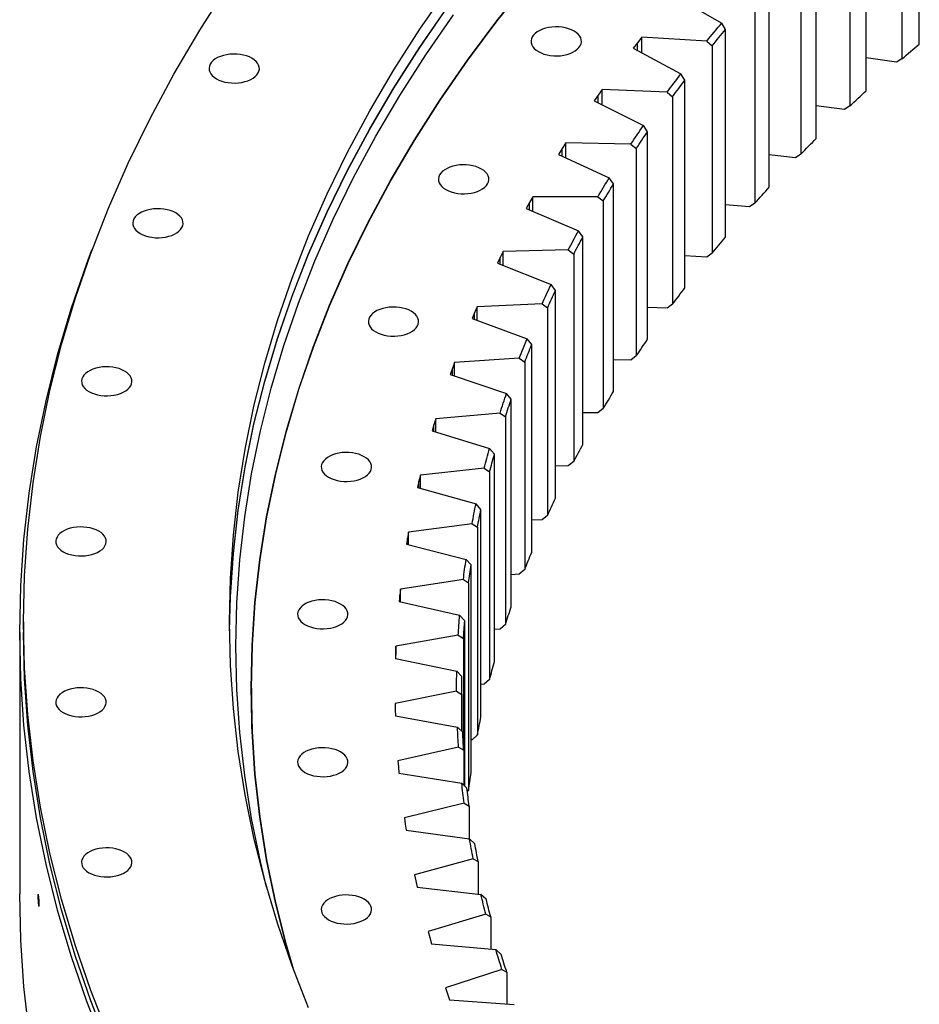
# Model space of a CAD drawing. Header units: millimetres. Extents: x -1928 to 21055, y 64816 to 83481.
# Tile 10 of 17: x 11001 to 11698, y 74090 to 74853. Entities that reach past the tile are written whole.
import ezdxf

# ---------------------------------------------------------------- set-up
doc = ezdxf.new("R2010")
doc.units = ezdxf.units.MM
doc.header["$LTSCALE"] = 100

msp = doc.modelspace()

# ---------------------------------------------------------------- linework, layer by layer
at = {"color": 7, "linetype": 'Continuous', "lineweight": 25}
for p, q in [((11698.23, 74834.35), (11698.23, 74995.21)), ((11684.78, 74983.67), (11684.78, 74822.82)), ((11657.15, 74798.15), (11657.15, 74959.01)), ((11644.45, 74947.2), (11644.45, 74786.35)), ((11618.41, 74761.12), (11618.41, 74921.97)), ((11606.46, 74909.9), (11606.46, 74749.04)), ((11582.04, 74723.28), (11582.04, 74884.14)), ((11509.42, 74871.11), (11545.12, 74850.55)), ((11570.88, 74871.82), (11570.88, 74710.96)), ((11548.11, 74845.56), (11545.12, 74850.55)), ((11548.11, 74684.7), (11548.11, 74845.56)), ((11479.95, 74835.33), (11476.57, 74831)), ((11483.38, 74839.64), (11479.95, 74835.33)), ((11533.53, 74836.54), (11483.38, 74839.64)), ((11483.38, 74827.35), (11483.38, 74839.64)), ((11533.53, 74836.54), (11537.74, 74833.01)), ((11476.57, 74831), (11513.56, 74811.21)), ((11537.74, 74833.01), (11537.74, 74672.15)), ((11680.69, 74820.16), (11657.15, 74823.69)), ((11684.78, 74822.82), (11680.69, 74820.16)), ((11516.66, 74806.28), (11513.56, 74811.21)), ((11516.66, 74645.42), (11516.66, 74806.28)), ((11452.56, 74799), (11449.4, 74794.62)), ((11502.87, 74796.96), (11452.56, 74799)), ((11452.56, 74787.11), (11452.56, 74799)), ((11502.87, 74796.96), (11507.09, 74793.52)), ((11449.4, 74794.62), (11446.3, 74790.22)), ((11446.3, 74790.22), (11484.52, 74771.22)), ((11507.09, 74793.52), (11507.09, 74632.67)), ((11640.32, 74783.61), (11618.41, 74786.39)), ((11644.45, 74786.35), (11640.32, 74783.61)), ((11487.73, 74766.36), (11484.52, 74771.22)), ((11487.73, 74605.51), (11487.73, 74766.36)), ((11421.46, 74753.28), (11418.64, 74748.82)), ((11424.34, 74757.73), (11421.46, 74753.28)), ((11474.74, 74756.76), (11424.34, 74757.73)), ((11424.34, 74746.2), (11424.34, 74757.73)), ((11474.74, 74756.76), (11478.97, 74753.41)), ((11478.97, 74753.41), (11478.97, 74592.56)), ((11418.64, 74748.82), (11458.05, 74730.65)), ((11602.3, 74746.22), (11582.04, 74748.35)), ((11606.46, 74749.04), (11602.3, 74746.22)), ((11461.35, 74725.86), (11458.05, 74730.65)), ((11461.35, 74565), (11461.35, 74725.86)), ((11398.77, 74715.89), (11396.17, 74711.39)), ((11449.2, 74715.99), (11398.77, 74715.89)), ((11398.77, 74704.68), (11398.77, 74715.89)), ((11449.2, 74715.99), (11453.43, 74712.74)), ((11453.43, 74712.74), (11453.43, 74551.88)), ((11396.17, 74711.39), (11393.64, 74706.87)), ((11393.64, 74706.87), (11434.17, 74689.55)), ((11566.69, 74708.05), (11548.11, 74709.6)), ((11570.88, 74710.96), (11566.69, 74708.05)), ((11437.58, 74684.83), (11434.17, 74689.55)), ((11437.58, 74523.97), (11437.58, 74684.83)), ((11426.26, 74674.71), (11375.87, 74673.54)), ((11426.26, 74674.71), (11430.49, 74671.54)), ((11373.57, 74668.98), (11371.32, 74664.42)), ((11375.87, 74673.54), (11373.57, 74668.98)), ((11375.87, 74662.62), (11375.87, 74673.54)), ((11430.49, 74671.54), (11430.49, 74510.68)), ((11533.53, 74669.15), (11516.66, 74670.19)), ((11537.74, 74672.15), (11533.53, 74669.15)), ((11371.32, 74664.42), (11412.93, 74647.96)), ((11416.42, 74643.32), (11412.93, 74647.96)), ((11416.42, 74482.46), (11416.42, 74643.32)), ((11355.69, 74630.73), (11353.68, 74626.13)), ((11405.97, 74632.97), (11355.69, 74630.73)), ((11355.69, 74620.07), (11355.69, 74630.73)), ((11405.97, 74632.97), (11410.19, 74629.89)), ((11410.19, 74629.89), (11410.19, 74469.03)), ((11502.87, 74629.57), (11487.73, 74630.18)), ((11507.09, 74632.67), (11502.87, 74629.57)), ((11353.68, 74626.13), (11351.73, 74621.52)), ((11351.73, 74621.52), (11394.35, 74605.96)), ((11397.93, 74601.39), (11394.35, 74605.96)), ((11397.93, 74440.53), (11397.93, 74601.39)), ((11388.35, 74590.82), (11338.24, 74587.52)), ((11388.35, 74590.82), (11392.56, 74587.83)), ((11478.97, 74592.56), (11474.74, 74589.37)), ((11338.24, 74587.52), (11336.53, 74582.88)), ((11338.24, 74577.1), (11338.24, 74587.52)), ((11392.56, 74587.83), (11392.56, 74426.98)), ((11474.74, 74589.37), (11461.35, 74589.63)), ((11336.53, 74582.88), (11334.87, 74578.23)), ((11334.87, 74578.23), (11378.46, 74563.59)), ((11382.12, 74559.09), (11378.46, 74563.59)), ((11382.12, 74398.23), (11382.12, 74559.09)), ((11373.42, 74548.33), (11323.56, 74543.97)), ((11373.42, 74548.33), (11377.61, 74545.43)), ((11377.61, 74545.43), (11377.61, 74384.58)), ((11449.2, 74548.6), (11437.58, 74548.58)), ((11453.43, 74551.88), (11449.2, 74548.6)), ((11322.14, 74539.3), (11320.78, 74534.61)), ((11323.56, 74543.97), (11322.14, 74539.3)), ((11323.56, 74533.76), (11323.56, 74543.97)), ((11320.78, 74534.61), (11365.27, 74520.9)), ((11369, 74516.49), (11365.27, 74520.9)), ((11369, 74355.63), (11369, 74516.49)), ((11426.26, 74507.32), (11416.42, 74507.09)), ((11430.49, 74510.68), (11426.26, 74507.32)), ((11311.66, 74500.14), (11310.54, 74495.44)), ((11361.21, 74505.56), (11311.66, 74500.14)), ((11311.66, 74490.12), (11311.66, 74500.14)), ((11361.21, 74505.56), (11365.37, 74502.75)), ((11365.37, 74502.75), (11365.37, 74341.89)), ((11310.54, 74495.44), (11309.47, 74490.73)), ((11309.47, 74490.73), (11354.81, 74477.97)), ((11358.61, 74473.64), (11354.81, 74477.97)), ((11358.61, 74312.78), (11358.61, 74473.64)), ((11410.19, 74469.03), (11405.97, 74465.58)), ((11351.73, 74462.55), (11302.55, 74456.09)), ((11351.73, 74462.55), (11355.85, 74459.83)), ((11405.97, 74465.58), (11397.93, 74465.22)), ((11302.55, 74456.09), (11301.73, 74451.36)), ((11302.55, 74446.23), (11302.55, 74456.09)), ((11355.85, 74459.83), (11355.85, 74298.97)), ((11301.73, 74451.36), (11300.97, 74446.64)), ((11300.97, 74446.64), (11347.08, 74434.85)), ((11350.95, 74430.59), (11347.08, 74434.85)), ((11350.95, 74269.73), (11350.95, 74430.59)), ((11388.35, 74423.43), (11382.12, 74423.02)), ((11392.56, 74426.98), (11388.35, 74423.43)), ((11344.99, 74419.37), (11296.26, 74411.87)), ((11344.99, 74419.37), (11349.07, 74416.73)), ((11349.07, 74416.73), (11349.07, 74255.88)), ((11296.26, 74411.87), (11295.74, 74407.13)), ((11296.26, 74402.16), (11296.26, 74411.87)), ((11295.74, 74407.13), (11295.27, 74402.39)), ((11295.27, 74402.39), (11342.11, 74391.59)), ((11004.26, 74386.51), (11004.26, 74378.35)), ((11346.04, 74387.42), (11342.11, 74391.59)), ((11346.04, 74259.37), (11346.04, 74387.42)), ((11377.61, 74384.58), (11373.42, 74380.94)), ((11001.26, 74378.35), (11001.26, 74175.85)), ((11373.42, 74380.94), (11369, 74380.56)), ((11341, 74376.08), (11292.78, 74367.55)), ((11341, 74376.08), (11345.04, 74373.53)), ((11345.04, 74373.53), (11345.04, 74290.08)), ((11180.52, 74332.01), (11181.26, 74361.98)), ((11292.56, 74362.8), (11292.4, 74358.05)), ((11292.78, 74367.55), (11292.56, 74362.8)), ((11292.78, 74357.98), (11292.78, 74367.55)), ((11292.4, 74358.05), (11339.89, 74348.25)), ((11343.88, 74344.17), (11339.89, 74348.25)), ((11343.88, 74301.48), (11343.88, 74344.17)), ((11365.37, 74341.89), (11361.21, 74338.17)), ((11180.76, 74335.07), (11180.76, 74328.54)), ((11339.77, 74332.73), (11292.12, 74323.18)), ((11339.77, 74332.73), (11343.76, 74330.26)), ((11361.21, 74338.17), (11358.61, 74337.88)), ((11181.18, 74303.71), (11180.76, 74328.54)), ((11343.76, 74330.26), (11343.76, 74301.59)), ((11292.12, 74323.18), (11292.21, 74318.43)), ((11292.21, 74318.43), (11292.35, 74313.69)), ((11292.35, 74313.69), (11340.43, 74304.9)), ((11344.47, 74300.9), (11340.43, 74304.9)), ((11351.73, 74295.16), (11350.95, 74295.06)), ((11355.85, 74298.97), (11351.73, 74295.16)), ((11341.3, 74289.38), (11294.29, 74278.83)), ((11341.3, 74289.38), (11345.24, 74287)), ((11345.24, 74287), (11345.24, 74260.14)), ((11294.29, 74278.83), (11294.68, 74274.09)), ((11294.68, 74274.09), (11295.12, 74269.35)), ((11295.12, 74269.35), (11343.73, 74261.59)), ((11347.81, 74257.67), (11343.73, 74261.59)), ((11349.07, 74255.88), (11348.13, 74254.98)), ((11345.58, 74246.1), (11299.28, 74234.56)), ((11345.58, 74246.1), (11349.47, 74243.8)), ((11349.47, 74243.8), (11349.47, 74218.42)), ((11299.28, 74234.56), (11299.97, 74229.83)), ((11299.97, 74229.83), (11300.71, 74225.1)), ((11300.71, 74225.1), (11349.78, 74218.37)), ((11353.9, 74214.54), (11349.78, 74218.37)), ((11352.62, 74202.94), (11307.08, 74190.42)), ((11352.62, 74202.94), (11356.44, 74200.72)), ((11356.44, 74200.72), (11356.44, 74175.57)), ((11307.08, 74190.42), (11308.07, 74185.71)), ((11308.07, 74185.71), (11309.12, 74181)), ((11309.12, 74181), (11358.58, 74175.32)), ((11362.73, 74171.58), (11358.58, 74175.32)), ((11362.4, 74159.95), (11317.69, 74146.48)), ((11362.4, 74159.95), (11366.15, 74157.82)), ((11366.15, 74157.82), (11366.15, 74132.85)), ((11317.69, 74146.48), (11318.98, 74141.79)), ((11318.98, 74141.79), (11320.32, 74137.11)), ((11320.32, 74137.11), (11370.11, 74132.48)), ((11374.29, 74128.82), (11370.11, 74132.48)), ((11374.91, 74117.2), (11331.09, 74102.79)), ((11374.91, 74117.2), (11378.58, 74115.15)), ((11378.58, 74115.15), (11378.58, 74090.32)), ((11331.09, 74102.79), (11332.67, 74098.13)), ((11332.67, 74098.13), (11334.31, 74093.48)), ((11334.31, 74093.48), (11384.37, 74089.91))]:
    msp.add_line(p, q, dxfattribs=at)
at = {"color": 82, "linetype": 'Continuous', "lineweight": 25}
for p, q in [((11479.95, 74829.19), (11479.95, 74835.33)), ((11449.4, 74788.68), (11449.4, 74794.62)), ((11421.46, 74747.52), (11421.46, 74753.28)), ((11396.17, 74705.79), (11396.17, 74711.39)), ((11373.57, 74663.53), (11373.57, 74668.98)), ((11353.68, 74620.8), (11353.68, 74626.13)), ((11336.53, 74577.67), (11336.53, 74582.88)), ((11322.14, 74534.19), (11322.14, 74539.3)), ((11310.54, 74490.43), (11310.54, 74495.44)), ((11301.73, 74446.44), (11301.73, 74451.36)), ((11295.74, 74402.28), (11295.74, 74407.13)), ((11292.56, 74358.02), (11292.56, 74362.8))]:
    msp.add_line(p, q, dxfattribs=at)
at = {"color": 7, "linetype": 'Continuous', "lineweight": 25, "flags": 128}
for points in [[(11212, 74120.8), (11207.64, 74136.1), (11199.36, 74169.05), (11192.58, 74202.12), (11187.3, 74235.28), (11183.53, 74268.51), (11181.27, 74301.78), (11180.51, 74335.07), (11181.27, 74368.37), (11183.53, 74401.64), (11187.3, 74434.86), (11192.58, 74468.02), (11199.36, 74501.09), (11207.64, 74534.04), (11217.41, 74566.86), (11228.66, 74599.52), (11241.39, 74631.99), (11255.59, 74664.27), (11271.24, 74696.31), (11288.35, 74728.11), (11306.89, 74759.64), (11326.85, 74790.88), (11348.23, 74821.81), (11370.99, 74852.4), (11395.14, 74882.64)], [(11213.32, 74117.24), (11207.89, 74136.12), (11199.61, 74169.07), (11192.83, 74202.14), (11187.55, 74235.29), (11183.78, 74268.51), (11181.52, 74301.78), (11180.76, 74335.07), (11181.52, 74368.36), (11183.78, 74401.63), (11187.55, 74434.85), (11192.83, 74468.01), (11199.61, 74501.07), (11207.89, 74534.02), (11217.65, 74566.83), (11228.9, 74599.49), (11241.63, 74631.96), (11255.83, 74664.23), (11271.48, 74696.27), (11288.59, 74728.07), (11307.12, 74759.6), (11327.09, 74790.83), (11348.46, 74821.76), (11371.22, 74852.35), (11395.37, 74882.58)], [(11070.01, 74065.84), (11056.26, 74100.91), (11044.11, 74136.19), (11033.56, 74171.63), (11024.62, 74207.22), (11017.3, 74242.93), (11011.6, 74278.74), (11007.52, 74314.62), (11005.08, 74350.56), (11004.26, 74386.51), (11005.08, 74422.47), (11007.52, 74458.41), (11011.6, 74494.29), (11017.3, 74530.1), (11024.62, 74565.81), (11033.56, 74601.4), (11044.11, 74636.84), (11056.26, 74672.11), (11070.01, 74707.19), (11085.34, 74742.04), (11102.25, 74776.65), (11120.72, 74811), (11140.75, 74845.05), (11162.31, 74878.79)], [(11225.1, 74087.34), (11212.28, 74120.06), (11200.94, 74152.96), (11191.09, 74186.03), (11182.76, 74219.23), (11175.92, 74252.55), (11170.61, 74285.96), (11166.81, 74319.44), (11164.52, 74352.97), (11163.76, 74386.51), (11164.52, 74420.06), (11166.81, 74453.59), (11170.61, 74487.07), (11175.92, 74520.48), (11182.76, 74553.79), (11191.09, 74587), (11200.94, 74620.06), (11212.28, 74652.97), (11225.1, 74685.69), (11239.41, 74718.21), (11255.18, 74750.5), (11272.42, 74782.54), (11291.1, 74814.31), (11311.21, 74845.79), (11332.75, 74876.95)], [(11163.8, 74379.55), (11164.52, 74406.14), (11166.81, 74439.66), (11170.61, 74473.14), (11175.92, 74506.55), (11182.76, 74539.87), (11191.09, 74573.07), (11200.94, 74606.14), (11212.28, 74639.05), (11225.1, 74671.77), (11239.41, 74704.29), (11255.18, 74736.58), (11272.42, 74768.62), (11291.1, 74800.39), (11311.21, 74831.87), (11332.75, 74863.03)], [(11163.8, 74379.45), (11164.52, 74405.93), (11166.81, 74439.46), (11170.61, 74472.94), (11175.92, 74506.35), (11182.76, 74539.67), (11191.09, 74572.87), (11200.94, 74605.94), (11212.28, 74638.84), (11225.1, 74671.57), (11239.41, 74704.08), (11255.18, 74736.37), (11272.42, 74768.42), (11291.1, 74800.19), (11311.21, 74831.66), (11332.75, 74862.83)], [(11192.55, 74180.79), (11187.71, 74200.79), (11180.9, 74234.03), (11175.59, 74267.37), (11171.8, 74300.77), (11169.52, 74334.22), (11168.76, 74367.69), (11169.52, 74401.16), (11171.8, 74434.61), (11175.59, 74468.02), (11180.9, 74501.35), (11187.71, 74534.59), (11196.03, 74567.72), (11205.85, 74600.71), (11217.17, 74633.55), (11229.96, 74666.2), (11244.24, 74698.64), (11259.98, 74730.86), (11277.17, 74762.83), (11295.81, 74794.53), (11315.88, 74825.93), (11337.37, 74857.03)], [(11533.53, 74836.54), (11534.96, 74838.29), (11536.4, 74840.05), (11537.84, 74841.8), (11539.28, 74843.55), (11540.73, 74845.3), (11542.19, 74847.05), (11543.65, 74848.8), (11545.12, 74850.55)], [(11403.17, 74828.45), (11405.17, 74827.44), (11407.4, 74826.59), (11409.8, 74825.93), (11412.34, 74825.47), (11414.96, 74825.21), (11417.62, 74825.16), (11420.27, 74825.31), (11422.86, 74825.68), (11425.33, 74826.24), (11427.65, 74826.99), (11429.77, 74827.92), (11431.65, 74829.01), (11433.26, 74830.23), (11434.57, 74831.57), (11435.54, 74833), (11436.17, 74834.49), (11436.44, 74836.02), (11436.35, 74837.56), (11435.9, 74839.07), (11435.1, 74840.54), (11433.95, 74841.92), (11432.49, 74843.21), (11430.74, 74844.37), (11428.74, 74845.38), (11426.51, 74846.22), (11424.11, 74846.88), (11421.57, 74847.34), (11418.95, 74847.6), (11416.29, 74847.66), (11413.64, 74847.5), (11411.06, 74847.14), (11408.58, 74846.57), (11406.26, 74845.82), (11404.14, 74844.89), (11402.26, 74843.8), (11400.65, 74842.58), (11399.35, 74841.24), (11398.37, 74839.81), (11397.74, 74838.32), (11397.47, 74836.79), (11397.56, 74835.25), (11398.01, 74833.74), (11398.82, 74832.28), (11399.96, 74830.89), (11401.42, 74829.6), (11403.17, 74828.45)], [(11537.74, 74833.01), (11539.02, 74834.58), (11540.31, 74836.15), (11541.6, 74837.72), (11542.89, 74839.29), (11544.19, 74840.86), (11545.49, 74842.43), (11546.8, 74843.99), (11548.11, 74845.56)], [(11684.78, 74822.82), (11686.45, 74824.26), (11688.12, 74825.71), (11689.8, 74827.15), (11691.48, 74828.59), (11693.16, 74830.03), (11694.85, 74831.47), (11696.54, 74832.91), (11698.23, 74834.35)], [(11153.65, 74807.39), (11155.65, 74806.38), (11157.88, 74805.53), (11160.28, 74804.87), (11162.82, 74804.41), (11165.44, 74804.15), (11168.1, 74804.09), (11170.75, 74804.25), (11173.34, 74804.62), (11175.81, 74805.18), (11178.13, 74805.93), (11180.25, 74806.86), (11182.13, 74807.95), (11183.74, 74809.17), (11185.05, 74810.51), (11186.02, 74811.94), (11186.65, 74813.43), (11186.93, 74814.96), (11186.84, 74816.5), (11186.38, 74818.01), (11185.58, 74819.47), (11184.43, 74820.86), (11182.97, 74822.15), (11181.23, 74823.3), (11179.22, 74824.31), (11176.99, 74825.16), (11174.59, 74825.82), (11172.05, 74826.28), (11169.43, 74826.54), (11166.77, 74826.6), (11164.12, 74826.44), (11161.54, 74826.07), (11159.06, 74825.51), (11156.74, 74824.76), (11154.62, 74823.83), (11152.74, 74822.74), (11151.13, 74821.52), (11149.83, 74820.18), (11148.85, 74818.75), (11148.22, 74817.26), (11147.95, 74815.73), (11148.04, 74814.19), (11148.49, 74812.68), (11149.3, 74811.22), (11150.44, 74809.83), (11151.9, 74808.54), (11153.65, 74807.39)], [(11502.87, 74796.96), (11504.18, 74798.75), (11505.51, 74800.53), (11506.84, 74802.31), (11508.17, 74804.09), (11509.51, 74805.88), (11510.85, 74807.65), (11512.2, 74809.43), (11513.56, 74811.21)], [(11507.09, 74793.52), (11508.27, 74795.12), (11509.46, 74796.72), (11510.65, 74798.32), (11511.84, 74799.91), (11513.04, 74801.5), (11514.24, 74803.1), (11515.45, 74804.69), (11516.66, 74806.28)], [(11644.45, 74786.35), (11646.02, 74787.83), (11647.6, 74789.31), (11649.19, 74790.78), (11650.77, 74792.26), (11652.36, 74793.74), (11653.96, 74795.21), (11655.55, 74796.68), (11657.15, 74798.15)], [(11474.74, 74756.76), (11475.95, 74758.57), (11477.16, 74760.38), (11478.37, 74762.19), (11479.59, 74764), (11480.82, 74765.81), (11482.04, 74767.62), (11483.28, 74769.42), (11484.52, 74771.22)], [(11478.97, 74753.41), (11480.05, 74755.04), (11481.14, 74756.66), (11482.22, 74758.28), (11483.32, 74759.9), (11484.41, 74761.52), (11485.51, 74763.13), (11486.62, 74764.75), (11487.73, 74766.36)], [(11606.46, 74749.04), (11607.94, 74750.56), (11609.43, 74752.07), (11610.91, 74753.58), (11612.4, 74755.09), (11613.9, 74756.6), (11615.4, 74758.11), (11616.9, 74759.61), (11618.41, 74761.12)], [(11331.43, 74721.54), (11333.43, 74720.54), (11335.66, 74719.69), (11338.06, 74719.03), (11340.6, 74718.57), (11343.22, 74718.31), (11345.88, 74718.25), (11348.53, 74718.41), (11351.12, 74718.78), (11353.59, 74719.34), (11355.91, 74720.09), (11358.03, 74721.02), (11359.91, 74722.11), (11361.52, 74723.33), (11362.83, 74724.67), (11363.8, 74726.1), (11364.43, 74727.59), (11364.71, 74729.12), (11364.62, 74730.66), (11364.16, 74732.17), (11363.36, 74733.63), (11362.21, 74735.02), (11360.76, 74736.31), (11359.01, 74737.46), (11357, 74738.47), (11354.77, 74739.32), (11352.37, 74739.98), (11349.83, 74740.44), (11347.21, 74740.7), (11344.55, 74740.76), (11341.9, 74740.6), (11339.32, 74740.23), (11336.84, 74739.67), (11334.52, 74738.92), (11332.4, 74737.99), (11330.52, 74736.9), (11328.91, 74735.68), (11327.61, 74734.34), (11326.63, 74732.91), (11326, 74731.42), (11325.73, 74729.89), (11325.82, 74728.35), (11326.27, 74726.84), (11327.08, 74725.38), (11328.22, 74723.99), (11329.68, 74722.7), (11331.43, 74721.54)], [(11449.2, 74715.99), (11450.29, 74717.83), (11451.38, 74719.66), (11452.48, 74721.5), (11453.58, 74723.33), (11454.69, 74725.16), (11455.8, 74726.99), (11456.92, 74728.82), (11458.05, 74730.65)], [(11453.43, 74712.74), (11454.41, 74714.38), (11455.39, 74716.02), (11456.37, 74717.66), (11457.36, 74719.31), (11458.35, 74720.95), (11459.35, 74722.59), (11460.35, 74724.22), (11461.35, 74725.86)], [(11570.88, 74710.96), (11572.26, 74712.51), (11573.64, 74714.05), (11575.03, 74715.59), (11576.43, 74717.13), (11577.83, 74718.67), (11579.23, 74720.21), (11580.63, 74721.74), (11582.04, 74723.28)], [(11094.56, 74687.5), (11096.57, 74686.49), (11098.79, 74685.65), (11101.2, 74684.99), (11103.73, 74684.53), (11106.36, 74684.26), (11109.02, 74684.21), (11111.66, 74684.37), (11114.25, 74684.73), (11116.73, 74685.3), (11119.05, 74686.05), (11121.17, 74686.98), (11123.05, 74688.06), (11124.66, 74689.29), (11125.96, 74690.63), (11126.94, 74692.06), (11127.57, 74693.55), (11127.84, 74695.08), (11127.75, 74696.61), (11127.3, 74698.13), (11126.49, 74699.59), (11125.35, 74700.98), (11123.89, 74702.26), (11122.14, 74703.42), (11120.13, 74704.43), (11117.91, 74705.27), (11115.51, 74705.93), (11112.97, 74706.4), (11110.35, 74706.66), (11107.69, 74706.71), (11105.04, 74706.56), (11102.45, 74706.19), (11099.98, 74705.63), (11097.66, 74704.88), (11095.54, 74703.95), (11093.65, 74702.86), (11092.05, 74701.64), (11090.74, 74700.3), (11089.77, 74698.87), (11089.13, 74697.37), (11088.86, 74695.85), (11088.95, 74694.31), (11089.41, 74692.8), (11090.21, 74691.33), (11091.35, 74689.95), (11092.81, 74688.66), (11094.56, 74687.5)], [(11426.26, 74674.71), (11427.23, 74676.57), (11428.21, 74678.42), (11429.19, 74680.28), (11430.18, 74682.14), (11431.17, 74683.99), (11432.17, 74685.84), (11433.17, 74687.7), (11434.17, 74689.55)], [(11430.49, 74671.54), (11431.36, 74673.2), (11432.24, 74674.87), (11433.12, 74676.53), (11434, 74678.19), (11434.89, 74679.85), (11435.78, 74681.51), (11436.68, 74683.17), (11437.58, 74684.83)], [(11537.74, 74672.15), (11539.02, 74673.72), (11540.31, 74675.3), (11541.6, 74676.87), (11542.89, 74678.43), (11544.19, 74680), (11545.49, 74681.57), (11546.8, 74683.13), (11548.11, 74684.7)], [(11067.09, 74057.27), (11053.33, 74092.39), (11041.16, 74127.7), (11030.6, 74163.19), (11021.65, 74198.82), (11014.31, 74234.58), (11008.61, 74270.44), (11004.53, 74306.37), (11002.08, 74342.35), (11001.26, 74378.35), (11002.08, 74414.35), (11004.53, 74450.33), (11008.61, 74486.26), (11014.31, 74522.12), (11021.65, 74557.87), (11030.6, 74593.51), (11041.16, 74628.99), (11053.33, 74664.31), (11057.27, 74674.82)], [(11405.97, 74632.97), (11406.82, 74634.85), (11407.68, 74636.72), (11408.54, 74638.6), (11409.41, 74640.47), (11410.28, 74642.35), (11411.16, 74644.22), (11412.04, 74646.09), (11412.93, 74647.96)], [(11507.09, 74632.67), (11508.27, 74634.26), (11509.46, 74635.86), (11510.65, 74637.46), (11511.84, 74639.05), (11513.04, 74640.65), (11514.24, 74642.24), (11515.45, 74643.83), (11516.66, 74645.42)], [(11410.19, 74629.89), (11410.96, 74631.57), (11411.72, 74633.25), (11412.5, 74634.93), (11413.27, 74636.61), (11414.06, 74638.29), (11414.84, 74639.96), (11415.63, 74641.64), (11416.42, 74643.32)], [(11277.08, 74611.28), (11279.09, 74610.27), (11281.31, 74609.43), (11283.72, 74608.77), (11286.25, 74608.3), (11288.88, 74608.04), (11291.54, 74607.99), (11294.18, 74608.14), (11296.77, 74608.51), (11299.25, 74609.07), (11301.57, 74609.83), (11303.69, 74610.75), (11305.57, 74611.84), (11307.18, 74613.06), (11308.48, 74614.4), (11309.46, 74615.83), (11310.09, 74617.33), (11310.36, 74618.85), (11310.27, 74620.39), (11309.82, 74621.9), (11309.01, 74623.37), (11307.87, 74624.76), (11306.41, 74626.04), (11304.66, 74627.2), (11302.65, 74628.21), (11300.43, 74629.05), (11298.02, 74629.71), (11295.49, 74630.18), (11292.87, 74630.44), (11290.21, 74630.49), (11287.56, 74630.33), (11284.97, 74629.97), (11282.5, 74629.4), (11280.18, 74628.65), (11278.06, 74627.72), (11276.17, 74626.64), (11274.57, 74625.41), (11273.26, 74624.07), (11272.28, 74622.64), (11271.65, 74621.15), (11271.38, 74619.62), (11271.47, 74618.09), (11271.93, 74616.57), (11272.73, 74615.11), (11273.87, 74613.72), (11275.33, 74612.44), (11277.08, 74611.28)], [(11388.35, 74590.82), (11389.08, 74592.72), (11389.82, 74594.61), (11390.56, 74596.5), (11391.31, 74598.4), (11392.06, 74600.29), (11392.82, 74602.18), (11393.58, 74604.07), (11394.35, 74605.96)], [(11392.56, 74587.83), (11393.21, 74589.53), (11393.87, 74591.23), (11394.54, 74592.92), (11395.21, 74594.61), (11395.88, 74596.31), (11396.56, 74598), (11397.24, 74599.69), (11397.93, 74601.39)], [(11478.97, 74592.56), (11480.05, 74594.18), (11481.14, 74595.8), (11482.22, 74597.42), (11483.32, 74599.04), (11484.41, 74600.66), (11485.51, 74602.27), (11486.62, 74603.89), (11487.73, 74605.51)], [(11054.89, 74564.98), (11056.9, 74563.97), (11059.12, 74563.13), (11061.52, 74562.47), (11064.06, 74562.01), (11066.68, 74561.75), (11069.34, 74561.69), (11071.99, 74561.85), (11074.58, 74562.21), (11077.05, 74562.78), (11079.37, 74563.53), (11081.49, 74564.46), (11083.38, 74565.55), (11084.98, 74566.77), (11086.29, 74568.11), (11087.26, 74569.54), (11087.89, 74571.03), (11088.17, 74572.56), (11088.08, 74574.09), (11087.62, 74575.61), (11086.82, 74577.07), (11085.68, 74578.46), (11084.22, 74579.75), (11082.47, 74580.9), (11080.46, 74581.91), (11078.24, 74582.76), (11075.83, 74583.42), (11073.3, 74583.88), (11070.67, 74584.14), (11068.01, 74584.19), (11065.37, 74584.04), (11062.78, 74583.67), (11060.3, 74583.11), (11057.98, 74582.36), (11055.86, 74581.43), (11053.98, 74580.34), (11052.37, 74579.12), (11051.07, 74577.78), (11050.09, 74576.35), (11049.46, 74574.86), (11049.19, 74573.33), (11049.28, 74571.79), (11049.73, 74570.28), (11050.54, 74568.81), (11051.68, 74567.43), (11053.14, 74566.14), (11054.89, 74564.98)], [(11373.42, 74548.33), (11374.03, 74550.24), (11374.65, 74552.15), (11375.27, 74554.06), (11375.9, 74555.96), (11376.53, 74557.87), (11377.17, 74559.78), (11377.81, 74561.68), (11378.46, 74563.59)], [(11453.43, 74551.88), (11454.41, 74553.52), (11455.39, 74555.16), (11456.37, 74556.81), (11457.36, 74558.45), (11458.35, 74560.09), (11459.35, 74561.73), (11460.35, 74563.37), (11461.35, 74565)], [(11377.61, 74545.43), (11378.16, 74547.14), (11378.71, 74548.85), (11379.27, 74550.56), (11379.83, 74552.27), (11380.39, 74553.97), (11380.96, 74555.68), (11381.54, 74557.38), (11382.12, 74559.09)], [(11430.49, 74510.68), (11431.36, 74512.35), (11432.24, 74514.01), (11433.12, 74515.67), (11434, 74517.33), (11434.89, 74518.99), (11435.78, 74520.65), (11436.68, 74522.31), (11437.58, 74523.97)], [(11240.59, 74498.59), (11242.6, 74497.58), (11244.82, 74496.73), (11247.23, 74496.08), (11249.76, 74495.61), (11252.39, 74495.35), (11255.05, 74495.3), (11257.69, 74495.45), (11260.28, 74495.82), (11262.76, 74496.38), (11265.08, 74497.13), (11267.2, 74498.06), (11269.08, 74499.15), (11270.69, 74500.37), (11271.99, 74501.71), (11272.97, 74503.14), (11273.6, 74504.63), (11273.87, 74506.16), (11273.78, 74507.7), (11273.33, 74509.21), (11272.52, 74510.68), (11271.38, 74512.06), (11269.92, 74513.35), (11268.17, 74514.51), (11266.16, 74515.52), (11263.94, 74516.36), (11261.53, 74517.02), (11259, 74517.48), (11256.37, 74517.75), (11253.71, 74517.8), (11251.07, 74517.64), (11248.48, 74517.28), (11246.01, 74516.71), (11243.69, 74515.96), (11241.56, 74515.03), (11239.68, 74513.95), (11238.07, 74512.72), (11236.77, 74511.38), (11235.79, 74509.95), (11235.16, 74508.46), (11234.89, 74506.93), (11234.98, 74505.4), (11235.43, 74503.88), (11236.24, 74502.42), (11237.38, 74501.03), (11238.84, 74499.75), (11240.59, 74498.59)], [(11361.21, 74505.56), (11361.7, 74507.48), (11362.19, 74509.4), (11362.69, 74511.32), (11363.2, 74513.23), (11363.71, 74515.15), (11364.22, 74517.07), (11364.74, 74518.99), (11365.27, 74520.9)], [(11365.37, 74502.75), (11365.81, 74504.46), (11366.25, 74506.18), (11366.7, 74507.9), (11367.15, 74509.62), (11367.61, 74511.34), (11368.07, 74513.05), (11368.53, 74514.77), (11369, 74516.49)], [(11351.73, 74462.55), (11352.09, 74464.48), (11352.46, 74466.41), (11352.84, 74468.34), (11353.22, 74470.26), (11353.61, 74472.19), (11354, 74474.12), (11354.4, 74476.05), (11354.81, 74477.97)], [(11410.19, 74469.03), (11410.96, 74470.71), (11411.72, 74472.39), (11412.5, 74474.07), (11413.27, 74475.75), (11414.06, 74477.43), (11414.84, 74479.11), (11415.63, 74480.78), (11416.42, 74482.46)], [(11355.85, 74459.83), (11356.18, 74461.55), (11356.52, 74463.28), (11356.85, 74465.01), (11357.2, 74466.73), (11357.54, 74468.46), (11357.89, 74470.19), (11358.25, 74471.91), (11358.61, 74473.64)], [(11034.97, 74440.87), (11036.97, 74439.86), (11039.2, 74439.02), (11041.6, 74438.36), (11044.14, 74437.9), (11046.76, 74437.64), (11049.42, 74437.58), (11052.07, 74437.74), (11054.66, 74438.1), (11057.13, 74438.67), (11059.45, 74439.42), (11061.57, 74440.35), (11063.45, 74441.44), (11065.06, 74442.66), (11066.37, 74444), (11067.34, 74445.43), (11067.97, 74446.92), (11068.25, 74448.45), (11068.15, 74449.99), (11067.7, 74451.5), (11066.9, 74452.96), (11065.75, 74454.35), (11064.29, 74455.64), (11062.55, 74456.79), (11060.54, 74457.8), (11058.31, 74458.65), (11055.91, 74459.31), (11053.37, 74459.77), (11050.75, 74460.03), (11048.09, 74460.09), (11045.44, 74459.93), (11042.86, 74459.56), (11040.38, 74459), (11038.06, 74458.25), (11035.94, 74457.32), (11034.06, 74456.23), (11032.45, 74455.01), (11031.15, 74453.67), (11030.17, 74452.24), (11029.54, 74450.75), (11029.27, 74449.22), (11029.36, 74447.68), (11029.81, 74446.17), (11030.62, 74444.7), (11031.76, 74443.32), (11033.22, 74442.03), (11034.97, 74440.87)], [(11392.56, 74426.98), (11393.21, 74428.67), (11393.87, 74430.37), (11394.54, 74432.06), (11395.21, 74433.76), (11395.88, 74435.45), (11396.56, 74437.14), (11397.24, 74438.84), (11397.93, 74440.53)], [(11344.99, 74419.37), (11345.23, 74421.31), (11345.48, 74423.24), (11345.73, 74425.18), (11345.99, 74427.11), (11346.26, 74429.05), (11346.53, 74430.98), (11346.8, 74432.91), (11347.08, 74434.85)], [(11349.07, 74416.73), (11349.29, 74418.47), (11349.52, 74420.2), (11349.75, 74421.93), (11349.98, 74423.67), (11350.22, 74425.4), (11350.46, 74427.13), (11350.7, 74428.86), (11350.95, 74430.59)], [(11222.27, 74384.43), (11224.27, 74383.42), (11226.5, 74382.58), (11228.9, 74381.92), (11231.44, 74381.46), (11234.06, 74381.2), (11236.72, 74381.14), (11239.37, 74381.3), (11241.96, 74381.66), (11244.43, 74382.23), (11246.75, 74382.98), (11248.87, 74383.91), (11250.75, 74385), (11252.36, 74386.22), (11253.67, 74387.56), (11254.64, 74388.99), (11255.27, 74390.48), (11255.55, 74392.01), (11255.45, 74393.54), (11255, 74395.06), (11254.2, 74396.52), (11253.05, 74397.91), (11251.59, 74399.2), (11249.85, 74400.35), (11247.84, 74401.36), (11245.61, 74402.21), (11243.21, 74402.87), (11240.67, 74403.33), (11238.05, 74403.59), (11235.39, 74403.64), (11232.74, 74403.49), (11230.16, 74403.12), (11227.68, 74402.56), (11225.36, 74401.81), (11223.24, 74400.88), (11221.36, 74399.79), (11219.75, 74398.57), (11218.45, 74397.23), (11217.47, 74395.8), (11216.84, 74394.31), (11216.57, 74392.78), (11216.66, 74391.24), (11217.11, 74389.73), (11217.92, 74388.26), (11219.06, 74386.88), (11220.52, 74385.59), (11222.27, 74384.43)], [(11377.61, 74384.58), (11378.16, 74386.28), (11378.71, 74387.99), (11379.27, 74389.7), (11379.83, 74391.41), (11380.39, 74393.11), (11380.96, 74394.82), (11381.54, 74396.53), (11382.12, 74398.23)], [(11341, 74376.08), (11341.12, 74378.02), (11341.24, 74379.96), (11341.37, 74381.9), (11341.51, 74383.83), (11341.65, 74385.77), (11341.8, 74387.71), (11341.95, 74389.65), (11342.11, 74391.59)], [(11345.04, 74373.53), (11345.15, 74375.26), (11345.27, 74377), (11345.38, 74378.74), (11345.51, 74380.47), (11345.63, 74382.21), (11345.76, 74383.95), (11345.9, 74385.68), (11346.04, 74387.42)], [(11070.01, 74057.68), (11056.26, 74092.75), (11044.11, 74128.02), (11033.56, 74163.46), (11024.62, 74199.05), (11017.3, 74234.76), (11011.6, 74270.57), (11007.52, 74306.46), (11005.08, 74342.39), (11004.26, 74378.35)], [(11365.37, 74341.89), (11365.81, 74343.61), (11366.25, 74345.33), (11366.7, 74347.04), (11367.15, 74348.76), (11367.61, 74350.48), (11368.07, 74352.2), (11368.53, 74353.91), (11369, 74355.63)], [(11339.77, 74332.73), (11339.76, 74334.67), (11339.76, 74336.61), (11339.77, 74338.55), (11339.78, 74340.49), (11339.8, 74342.43), (11339.83, 74344.37), (11339.86, 74346.31), (11339.89, 74348.25)], [(11343.76, 74330.26), (11343.76, 74332), (11343.77, 74333.74), (11343.77, 74335.48), (11343.78, 74337.21), (11343.8, 74338.95), (11343.82, 74340.69), (11343.85, 74342.43), (11343.88, 74344.17)], [(11034.97, 74316.23), (11036.97, 74315.22), (11039.2, 74314.38), (11041.6, 74313.72), (11044.14, 74313.26), (11046.76, 74313), (11049.42, 74312.94), (11052.07, 74313.1), (11054.66, 74313.46), (11057.13, 74314.03), (11059.45, 74314.78), (11061.57, 74315.71), (11063.45, 74316.8), (11065.06, 74318.02), (11066.37, 74319.36), (11067.34, 74320.79), (11067.97, 74322.28), (11068.25, 74323.81), (11068.15, 74325.34), (11067.7, 74326.86), (11066.9, 74328.32), (11065.75, 74329.71), (11064.29, 74331), (11062.55, 74332.15), (11060.54, 74333.16), (11058.31, 74334.01), (11055.91, 74334.67), (11053.37, 74335.13), (11050.75, 74335.39), (11048.09, 74335.44), (11045.44, 74335.29), (11042.86, 74334.92), (11040.38, 74334.36), (11038.06, 74333.61), (11035.94, 74332.68), (11034.06, 74331.59), (11032.45, 74330.37), (11031.15, 74329.03), (11030.17, 74327.6), (11029.54, 74326.11), (11029.27, 74324.58), (11029.36, 74323.04), (11029.81, 74321.53), (11030.62, 74320.06), (11031.76, 74318.68), (11033.22, 74317.39), (11034.97, 74316.23)], [(11355.85, 74298.97), (11356.18, 74300.7), (11356.52, 74302.42), (11356.85, 74304.15), (11357.2, 74305.88), (11357.54, 74307.6), (11357.89, 74309.33), (11358.25, 74311.05), (11358.61, 74312.78)], [(11341.3, 74289.38), (11341.17, 74291.32), (11341.05, 74293.26), (11340.93, 74295.2), (11340.82, 74297.14), (11340.71, 74299.08), (11340.61, 74301.02), (11340.52, 74302.96), (11340.43, 74304.9)], [(11345.24, 74287), (11345.13, 74288.74), (11345.02, 74290.48), (11344.92, 74292.21), (11344.82, 74293.95), (11344.72, 74295.69), (11344.63, 74297.42), (11344.55, 74299.16), (11344.47, 74300.9)], [(11222.27, 74269.79), (11224.27, 74268.78), (11226.5, 74267.94), (11228.9, 74267.28), (11231.44, 74266.81), (11234.06, 74266.55), (11236.72, 74266.5), (11239.37, 74266.66), (11241.96, 74267.02), (11244.43, 74267.58), (11246.75, 74268.34), (11248.87, 74269.27), (11250.75, 74270.35), (11252.36, 74271.58), (11253.67, 74272.92), (11254.64, 74274.35), (11255.27, 74275.84), (11255.55, 74277.37), (11255.45, 74278.9), (11255, 74280.42), (11254.2, 74281.88), (11253.05, 74283.27), (11251.59, 74284.55), (11249.85, 74285.71), (11247.84, 74286.72), (11245.61, 74287.56), (11243.21, 74288.22), (11240.67, 74288.69), (11238.05, 74288.95), (11235.39, 74289), (11232.74, 74288.84), (11230.16, 74288.48), (11227.68, 74287.92), (11225.36, 74287.16), (11223.24, 74286.24), (11221.36, 74285.15), (11219.75, 74283.92), (11218.45, 74282.59), (11217.47, 74281.16), (11216.84, 74279.66), (11216.57, 74278.13), (11216.66, 74276.6), (11217.11, 74275.09), (11217.92, 74273.62), (11219.06, 74272.23), (11220.52, 74270.95), (11222.27, 74269.79)], [(11349.07, 74255.88), (11349.29, 74257.61), (11349.52, 74259.34), (11349.75, 74261.07), (11349.98, 74262.81), (11350.22, 74264.54), (11350.46, 74266.27), (11350.7, 74268), (11350.95, 74269.73)], [(11345.58, 74246.1), (11345.33, 74248.04), (11345.09, 74249.97), (11344.85, 74251.91), (11344.61, 74253.84), (11344.38, 74255.78), (11344.16, 74257.71), (11343.94, 74259.65), (11343.73, 74261.59)], [(11349.47, 74243.8), (11349.24, 74245.54), (11349.03, 74247.27), (11348.81, 74249), (11348.6, 74250.74), (11348.4, 74252.47), (11348.2, 74254.2), (11348, 74255.94), (11347.81, 74257.67)], [(11352.62, 74202.94), (11352.25, 74204.87), (11351.88, 74206.79), (11351.51, 74208.72), (11351.16, 74210.65), (11350.81, 74212.58), (11350.46, 74214.51), (11350.12, 74216.44), (11349.78, 74218.37)], [(11054.89, 74192.12), (11056.9, 74191.11), (11059.12, 74190.27), (11061.52, 74189.61), (11064.06, 74189.15), (11066.68, 74188.89), (11069.34, 74188.83), (11071.99, 74188.99), (11074.58, 74189.35), (11077.05, 74189.92), (11079.37, 74190.67), (11081.49, 74191.6), (11083.38, 74192.69), (11084.98, 74193.91), (11086.29, 74195.25), (11087.26, 74196.68), (11087.89, 74198.17), (11088.17, 74199.7), (11088.08, 74201.24), (11087.62, 74202.75), (11086.82, 74204.21), (11085.68, 74205.6), (11084.22, 74206.89), (11082.47, 74208.04), (11080.46, 74209.05), (11078.24, 74209.9), (11075.83, 74210.56), (11073.3, 74211.02), (11070.67, 74211.28), (11068.01, 74211.34), (11065.37, 74211.18), (11062.78, 74210.81), (11060.3, 74210.25), (11057.98, 74209.5), (11055.86, 74208.57), (11053.98, 74207.48), (11052.37, 74206.26), (11051.07, 74204.92), (11050.09, 74203.49), (11049.46, 74202), (11049.19, 74200.47), (11049.28, 74198.93), (11049.73, 74197.42), (11050.54, 74195.95), (11051.68, 74194.57), (11053.14, 74193.28), (11054.89, 74192.12)], [(11356.44, 74200.72), (11356.11, 74202.45), (11355.78, 74204.17), (11355.45, 74205.9), (11355.13, 74207.63), (11354.82, 74209.36), (11354.51, 74211.09), (11354.2, 74212.82), (11353.9, 74214.54)], [(11008.61, 74067.93), (11004.53, 74103.86), (11002.08, 74139.84), (11001.26, 74175.85)], [(11240.59, 74155.64), (11242.6, 74154.63), (11244.82, 74153.78), (11247.23, 74153.12), (11249.76, 74152.66), (11252.39, 74152.4), (11255.05, 74152.35), (11257.69, 74152.5), (11260.28, 74152.87), (11262.76, 74153.43), (11265.08, 74154.18), (11267.2, 74155.11), (11269.08, 74156.2), (11270.69, 74157.42), (11271.99, 74158.76), (11272.97, 74160.19), (11273.6, 74161.68), (11273.87, 74163.21), (11273.78, 74164.75), (11273.33, 74166.26), (11272.52, 74167.73), (11271.38, 74169.11), (11269.92, 74170.4), (11268.17, 74171.56), (11266.16, 74172.57), (11263.94, 74173.41), (11261.53, 74174.07), (11259, 74174.53), (11256.37, 74174.79), (11253.71, 74174.85), (11251.07, 74174.69), (11248.48, 74174.33), (11246.01, 74173.76), (11243.69, 74173.01), (11241.56, 74172.08), (11239.68, 74170.99), (11238.07, 74169.77), (11236.77, 74168.43), (11235.79, 74167), (11235.16, 74165.51), (11234.89, 74163.98), (11234.98, 74162.45), (11235.43, 74160.93), (11236.24, 74159.47), (11237.38, 74158.08), (11238.84, 74156.79), (11240.59, 74155.64)], [(11362.4, 74159.95), (11361.9, 74161.87), (11361.41, 74163.79), (11360.93, 74165.71), (11360.45, 74167.63), (11359.97, 74169.55), (11359.5, 74171.47), (11359.04, 74173.4), (11358.58, 74175.32)], [(11366.15, 74157.82), (11365.71, 74159.53), (11365.27, 74161.25), (11364.84, 74162.97), (11364.41, 74164.69), (11363.98, 74166.41), (11363.56, 74168.13), (11363.14, 74169.86), (11362.73, 74171.58)], [(11374.91, 74117.2), (11374.29, 74119.11), (11373.68, 74121.02), (11373.07, 74122.93), (11372.47, 74124.84), (11371.87, 74126.75), (11371.28, 74128.66), (11370.69, 74130.57), (11370.11, 74132.48)], [(11378.58, 74115.15), (11378.03, 74116.85), (11377.48, 74118.56), (11376.94, 74120.27), (11376.4, 74121.98), (11375.87, 74123.69), (11375.34, 74125.4), (11374.81, 74127.11), (11374.29, 74128.82)]]:
    msp.add_lwpolyline(points, dxfattribs=at)
at = {"color": 7, "linetype": 'Continuous', "lineweight": 25}
msp.add_open_spline([(11016.4, 74168.05), (11016.4, 74167.81), (11016.39, 74167.59), (11016.38, 74167.18), (11016.37, 74167), (11016.34, 74166.68), (11016.33, 74166.55), (11016.29, 74166.34), (11016.27, 74166.26), (11016.22, 74166.16), (11016.2, 74166.14), (11016.14, 74166.15), (11016.11, 74166.19), (11016.05, 74166.31), (11016.02, 74166.41), (11015.96, 74166.65), (11015.93, 74166.79), (11015.86, 74167.13), (11015.83, 74167.32), (11015.76, 74167.75), (11015.73, 74167.98), (11015.67, 74168.47), (11015.64, 74168.74), (11015.59, 74169.28), (11015.57, 74169.57), (11015.52, 74170.15), (11015.5, 74170.44), (11015.46, 74171.03), (11015.45, 74171.32), (11015.42, 74171.9), (11015.42, 74172.18), (11015.4, 74172.71), (11015.4, 74172.97), (11015.4, 74173.45), (11015.4, 74173.68), (11015.42, 74174.08), (11015.42, 74174.27), (11015.45, 74174.58), (11015.46, 74174.71), (11015.5, 74174.93), (11015.52, 74175.01), (11015.57, 74175.11), (11015.59, 74175.13), (11015.64, 74175.12), (11015.67, 74175.08), (11015.73, 74174.95), (11015.76, 74174.86), (11015.83, 74174.62), (11015.86, 74174.48), (11015.93, 74174.14), (11015.96, 74173.95), (11016.02, 74173.53), (11016.05, 74173.29), (11016.11, 74172.79), (11016.14, 74172.53), (11016.2, 74171.99), (11016.22, 74171.7), (11016.27, 74171.12), (11016.29, 74170.83), (11016.33, 74170.24), (11016.34, 74169.94), (11016.37, 74169.37), (11016.38, 74169.09), (11016.39, 74168.55), (11016.4, 74168.29), (11016.4, 74168.05)], degree=3, knots=[0, 0, 0, 0, 0.03125, 0.03125, 0.0625, 0.0625, 0.09375, 0.09375, 0.125, 0.125, 0.15625, 0.15625, 0.1875, 0.1875, 0.21875, 0.21875, 0.25, 0.25, 0.28125, 0.28125, 0.3125, 0.3125, 0.34375, 0.34375, 0.375, 0.375, 0.40625, 0.40625, 0.4375, 0.4375, 0.46875, 0.46875, 0.5, 0.5, 0.53125, 0.53125, 0.5625, 0.5625, 0.59375, 0.59375, 0.625, 0.625, 0.65625, 0.65625, 0.6875, 0.6875, 0.71875, 0.71875, 0.75, 0.75, 0.78125, 0.78125, 0.8125, 0.8125, 0.84375, 0.84375, 0.875, 0.875, 0.90625, 0.90625, 0.9375, 0.9375, 0.96875, 0.96875, 1, 1, 1, 1], dxfattribs=at)

doc.saveas('drawing.dxf')
